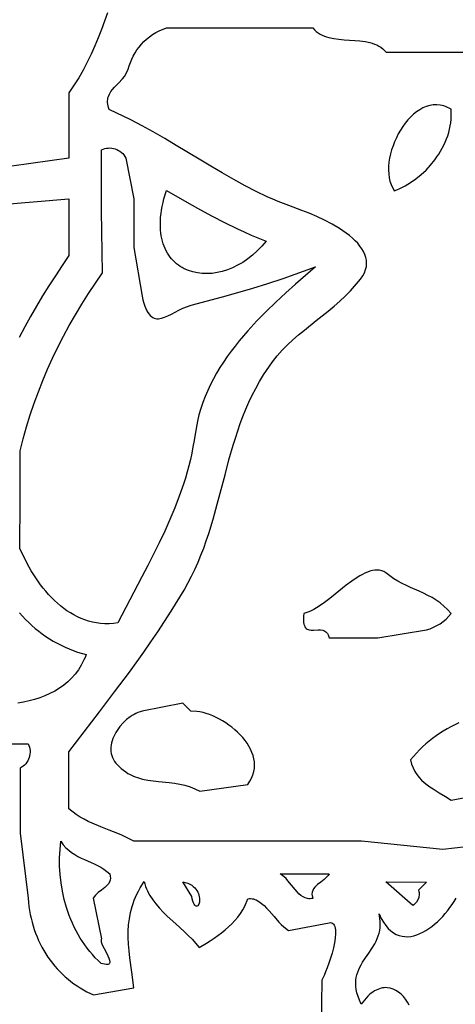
# Model space of a CAD drawing. Extents: x -38.8 to 24, y -17.1 to 3.4.
# Tile 14 of 29: x -34.167 to -33.631, y -2.349 to -1.138. Entities that reach past the tile are written whole.
import ezdxf

# ---------------------------------------------------------------- set-up
doc = ezdxf.new("R2010")
doc.units = 0

msp = doc.modelspace()

# ---------------------------------------------------------------- linework, layer by layer
at = {"color": 7, "linetype": 'CONTINUOUS'}
for p, q in [((-34.058964, -1.130103), (-34.066467, -1.150569)), ((-33.995389, -1.152139), (-33.986435, -1.148553)), ((-33.986435, -1.148553), (-33.896435, -1.148553)), ((-33.986435, -1.148553), (-33.986435, -1.148553)), ((-33.896435, -1.148553), (-33.806435, -1.148553)), ((-33.806435, -1.148553), (-33.804413, -1.150798)), ((-34.070428, -1.160716), (-34.07459, -1.170784)), ((-34.066467, -1.150569), (-34.070428, -1.160716)), ((-34.010765, -1.162309), (-34.007244, -1.159431)), ((-34.007244, -1.159431), (-34.003506, -1.156766)), ((-34.003506, -1.156766), (-33.999554, -1.15433)), ((-33.999554, -1.15433), (-33.995389, -1.152139)), ((-33.804413, -1.150798), (-33.802238, -1.15279)), ((-33.802238, -1.15279), (-33.79992, -1.154545)), ((-33.79992, -1.154545), (-33.79747, -1.156082)), ((-33.79747, -1.156082), (-33.794897, -1.157415)), ((-33.794897, -1.157415), (-33.792211, -1.158563)), ((-33.792211, -1.158563), (-33.789423, -1.159541)), ((-33.789423, -1.159541), (-33.786542, -1.160368)), ((-33.786542, -1.160368), (-33.780545, -1.161632)), ((-33.780545, -1.161632), (-33.774301, -1.162489)), ((-34.07459, -1.170784), (-34.079001, -1.180754)), ((-34.022624, -1.175635), (-34.019998, -1.172063)), ((-34.019998, -1.172063), (-34.017145, -1.16864)), ((-34.017145, -1.16864), (-34.014066, -1.165384)), ((-34.014066, -1.165384), (-34.010765, -1.162309)), ((-33.774301, -1.162489), (-33.767892, -1.163074)), ((-33.767892, -1.163074), (-33.761397, -1.163521)), ((-33.761397, -1.163521), (-33.754899, -1.163966)), ((-33.754899, -1.163966), (-33.748478, -1.164542)), ((-33.748478, -1.164542), (-33.742217, -1.165384)), ((-33.742217, -1.165384), (-33.736195, -1.166627)), ((-33.736195, -1.166627), (-33.7333, -1.167441)), ((-33.7333, -1.167441), (-33.730494, -1.168405)), ((-33.730494, -1.168405), (-33.72779, -1.169537)), ((-33.72779, -1.169537), (-33.725196, -1.170854)), ((-33.725196, -1.170854), (-33.722723, -1.172371)), ((-33.722723, -1.172371), (-33.720382, -1.174107)), ((-33.720382, -1.174107), (-33.716131, -1.178299)), ((-34.079001, -1.180754), (-34.083708, -1.190611)), ((-34.029107, -1.187092), (-34.027181, -1.183165)), ((-34.027181, -1.183165), (-34.025019, -1.179341)), ((-34.025019, -1.179341), (-34.022624, -1.175635)), ((-33.716131, -1.178299), (-33.611435, -1.178553)), ((-34.083708, -1.190611), (-34.088756, -1.200337)), ((-34.033444, -1.199329), (-34.032241, -1.19519)), ((-34.032241, -1.19519), (-34.030795, -1.191106)), ((-34.030795, -1.191106), (-34.029107, -1.187092)), ((-34.094193, -1.209916), (-34.106421, -1.228563)), ((-34.088756, -1.200337), (-34.094193, -1.209916)), ((-34.040428, -1.211195), (-34.038169, -1.20849)), ((-34.038169, -1.20849), (-34.036193, -1.20564)), ((-34.036193, -1.20564), (-34.033444, -1.199329)), ((-34.052806, -1.224127), (-34.050484, -1.221471)), ((-34.050484, -1.221471), (-34.045431, -1.216353)), ((-34.045431, -1.216353), (-34.040428, -1.211195)), ((-34.106421, -1.228563), (-34.106435, -1.308553)), ((-34.058322, -1.234698), (-34.057872, -1.233022)), ((-34.057872, -1.233022), (-34.056589, -1.229858)), ((-34.056589, -1.229858), (-34.054871, -1.226908)), ((-34.054871, -1.226908), (-34.052806, -1.224127)), ((-34.058783, -1.238266), (-34.058629, -1.236444)), ((-34.058771, -1.24017), (-34.058783, -1.238266)), ((-34.058584, -1.242161), (-34.058771, -1.24017)), ((-34.058629, -1.236444), (-34.058322, -1.234698)), ((-34.058208, -1.244244), (-34.058584, -1.242161)), ((-34.057634, -1.246426), (-34.058208, -1.244244)), ((-34.056851, -1.248712), (-34.057634, -1.246426)), ((-33.666834, -1.245257), (-33.670913, -1.246974)), ((-33.662662, -1.244023), (-33.666834, -1.245257)), ((-33.65841, -1.243303), (-33.662662, -1.244023)), ((-33.654093, -1.24313), (-33.65841, -1.243303)), ((-33.649724, -1.243536), (-33.654093, -1.24313)), ((-33.647524, -1.243966), (-33.649724, -1.243536)), ((-33.645316, -1.244554), (-33.647524, -1.243966)), ((-33.643101, -1.245302), (-33.645316, -1.244554)), ((-33.640882, -1.246215), (-33.643101, -1.245302)), ((-33.638659, -1.247298), (-33.640882, -1.246215)), ((-34.030125, -1.261469), (-34.056851, -1.248712)), ((-33.68604, -1.258014), (-33.689458, -1.261656)), ((-33.682464, -1.254692), (-33.68604, -1.258014)), ((-33.678742, -1.251724), (-33.682464, -1.254692)), ((-33.674887, -1.24914), (-33.678742, -1.251724)), ((-33.670913, -1.246974), (-33.674887, -1.24914)), ((-33.636435, -1.248553), (-33.638659, -1.247298)), ((-33.636144, -1.256841), (-33.636435, -1.248553)), ((-33.636435, -1.248553), (-33.636435, -1.248553)), ((-33.636346, -1.260965), (-33.636144, -1.256841)), ((-34.016434, -1.268762), (-34.030125, -1.261469)), ((-34.002572, -1.276521), (-34.016434, -1.268762)), ((-33.695761, -1.269771), (-33.698621, -1.27418)), ((-33.692702, -1.265586), (-33.695761, -1.269771)), ((-33.689458, -1.261656), (-33.692702, -1.265586)), ((-33.638252, -1.273192), (-33.637408, -1.269146)), ((-33.637408, -1.269146), (-33.636771, -1.265069)), ((-33.636771, -1.265069), (-33.636346, -1.260965)), ((-33.988574, -1.284639), (-34.002572, -1.276521)), ((-33.701268, -1.27878), (-33.703689, -1.283539)), ((-33.698621, -1.27418), (-33.701268, -1.27878)), ((-33.641939, -1.28508), (-33.640525, -1.281164)), ((-33.640525, -1.281164), (-33.639294, -1.277199)), ((-33.639294, -1.277199), (-33.638252, -1.273192)), ((-33.974476, -1.293009), (-33.988574, -1.284639)), ((-33.946125, -1.310076), (-33.974476, -1.293009)), ((-33.7078, -1.293402), (-33.709463, -1.298442)), ((-33.705871, -1.288423), (-33.7078, -1.293402)), ((-33.703689, -1.283539), (-33.705871, -1.288423)), ((-33.647191, -1.296477), (-33.645279, -1.292742)), ((-33.645279, -1.292742), (-33.643526, -1.288941)), ((-33.643526, -1.288941), (-33.641939, -1.28508)), ((-34.066435, -1.298553), (-34.064426, -1.297636)), ((-34.066435, -1.373553), (-34.066435, -1.298553)), ((-34.066435, -1.298553), (-34.066435, -1.298553)), ((-34.064426, -1.297636), (-34.062346, -1.296947)), ((-34.062346, -1.296947), (-34.060213, -1.296482)), ((-34.060213, -1.296482), (-34.058046, -1.296236)), ((-34.058046, -1.296236), (-34.055865, -1.296204)), ((-34.055865, -1.296204), (-34.053689, -1.296381)), ((-34.053689, -1.296381), (-34.051538, -1.296762)), ((-34.051538, -1.296762), (-34.04943, -1.297342)), ((-34.04943, -1.297342), (-34.047384, -1.298116)), ((-34.047384, -1.298116), (-34.045421, -1.299079)), ((-34.045421, -1.299079), (-34.043558, -1.300227)), ((-34.043558, -1.300227), (-34.041816, -1.301553)), ((-34.041816, -1.301553), (-34.040213, -1.303054)), ((-34.040213, -1.303054), (-34.03877, -1.304725)), ((-34.03877, -1.304725), (-34.036435, -1.308553)), ((-33.710847, -1.303511), (-33.711938, -1.308577)), ((-33.709463, -1.298442), (-33.710847, -1.303511)), ((-33.656259, -1.310648), (-33.653794, -1.307232)), ((-33.653794, -1.307232), (-33.651456, -1.303728)), ((-33.651456, -1.303728), (-33.649252, -1.300141)), ((-33.649252, -1.300141), (-33.647191, -1.296477)), ((-34.106435, -1.308553), (-34.176435, -1.318553)), ((-34.036435, -1.308553), (-34.026435, -1.358553)), ((-33.931943, -1.318559), (-33.946125, -1.310076)), ((-33.917804, -1.326864), (-33.931943, -1.318559)), ((-33.71319, -1.318571), (-33.713323, -1.323433)), ((-33.712724, -1.313608), (-33.71319, -1.318571)), ((-33.711938, -1.308577), (-33.712724, -1.313608)), ((-33.667221, -1.323316), (-33.661535, -1.317192)), ((-33.661535, -1.317192), (-33.656259, -1.310648)), ((-33.903744, -1.334885), (-33.917804, -1.326864)), ((-33.713323, -1.323433), (-33.71311, -1.328163)), ((-33.71311, -1.328163), (-33.712538, -1.332728)), ((-33.679569, -1.334119), (-33.673253, -1.328973)), ((-33.673253, -1.328973), (-33.667221, -1.323316)), ((-33.889798, -1.342514), (-33.903744, -1.334885)), ((-33.876004, -1.349644), (-33.889798, -1.342514)), ((-33.712538, -1.332728), (-33.711593, -1.337096)), ((-33.711593, -1.337096), (-33.710262, -1.341234)), ((-33.710262, -1.341234), (-33.706388, -1.348691)), ((-33.696178, -1.344453), (-33.692794, -1.342698)), ((-33.692794, -1.342698), (-33.689433, -1.340782)), ((-33.689433, -1.340782), (-33.686104, -1.338709)), ((-33.686104, -1.338709), (-33.679569, -1.334119)), ((-33.98942, -1.358495), (-33.986435, -1.348553)), ((-33.986435, -1.348553), (-33.958615, -1.364299)), ((-33.986435, -1.348553), (-33.986435, -1.348553)), ((-33.862395, -1.356168), (-33.876004, -1.349644)), ((-33.706388, -1.348691), (-33.702983, -1.347455)), ((-33.702983, -1.347455), (-33.699577, -1.346041)), ((-33.699577, -1.346041), (-33.696178, -1.344453)), ((-34.221435, -1.368553), (-34.106435, -1.358553)), ((-34.106435, -1.358553), (-34.106435, -1.428553)), ((-34.026435, -1.358553), (-34.026435, -1.418553)), ((-33.991622, -1.367939), (-33.990617, -1.363279)), ((-33.990617, -1.363279), (-33.98942, -1.358495)), ((-33.958615, -1.364299), (-33.944507, -1.37221)), ((-33.855672, -1.35917), (-33.862395, -1.356168)), ((-33.849009, -1.361979), (-33.855672, -1.35917)), ((-33.842411, -1.364583), (-33.849009, -1.361979)), ((-33.835881, -1.366969), (-33.842411, -1.364583)), ((-33.819953, -1.372866), (-33.835881, -1.366969)), ((-34.065127, -1.449471), (-34.066435, -1.373553)), ((-33.993532, -1.381168), (-33.993075, -1.376883)), ((-33.993075, -1.376883), (-33.99244, -1.372474)), ((-33.99244, -1.372474), (-33.991622, -1.367939)), ((-33.944507, -1.37221), (-33.929996, -1.380093)), ((-33.81097, -1.376513), (-33.819953, -1.372866)), ((-33.801625, -1.380601), (-33.81097, -1.376513)), ((-33.993926, -1.389359), (-33.993814, -1.385326)), ((-33.993873, -1.393266), (-33.993926, -1.389359)), ((-33.993814, -1.385326), (-33.993532, -1.381168)), ((-33.929996, -1.380093), (-33.914881, -1.387909)), ((-33.914881, -1.387909), (-33.898958, -1.395617)), ((-33.792155, -1.385113), (-33.801625, -1.380601)), ((-33.782798, -1.39003), (-33.792155, -1.385113)), ((-33.773792, -1.395335), (-33.782798, -1.39003)), ((-33.993658, -1.397046), (-33.993873, -1.393266)), ((-33.993286, -1.4007), (-33.993658, -1.397046)), ((-33.992761, -1.404227), (-33.993286, -1.4007)), ((-33.898958, -1.395617), (-33.890631, -1.399418)), ((-33.890631, -1.399418), (-33.882026, -1.403178)), ((-33.882026, -1.403178), (-33.86388, -1.410551)), ((-33.769495, -1.398127), (-33.773792, -1.395335)), ((-33.765375, -1.401009), (-33.769495, -1.398127)), ((-33.761461, -1.403979), (-33.765375, -1.401009)), ((-33.757783, -1.407035), (-33.761461, -1.403979)), ((-33.992087, -1.407627), (-33.992761, -1.404227)), ((-33.99127, -1.4109), (-33.992087, -1.407627)), ((-33.990312, -1.414045), (-33.99127, -1.4109)), ((-33.989219, -1.417063), (-33.990312, -1.414045)), ((-33.86388, -1.410551), (-33.869201, -1.416907)), ((-33.754372, -1.410175), (-33.757783, -1.407035)), ((-33.751255, -1.413395), (-33.754372, -1.410175)), ((-33.748465, -1.416694), (-33.751255, -1.413395)), ((-34.026435, -1.418553), (-34.016435, -1.478553)), ((-33.987994, -1.419953), (-33.989219, -1.417063)), ((-33.986642, -1.422714), (-33.987994, -1.419953)), ((-33.985167, -1.425348), (-33.986642, -1.422714)), ((-33.983574, -1.427852), (-33.985167, -1.425348)), ((-33.981867, -1.430228), (-33.983574, -1.427852)), ((-33.880552, -1.427959), (-33.886512, -1.432659)), ((-33.87477, -1.422709), (-33.880552, -1.427959)), ((-33.869201, -1.416907), (-33.87477, -1.422709)), ((-33.746029, -1.420071), (-33.748465, -1.416694)), ((-33.743979, -1.423521), (-33.746029, -1.420071)), ((-33.742342, -1.427044), (-33.743979, -1.423521)), ((-33.74115, -1.430637), (-33.742342, -1.427044)), ((-34.106435, -1.428553), (-34.11473, -1.440835)), ((-33.98005, -1.432474), (-33.981867, -1.430228)), ((-33.978127, -1.434592), (-33.98005, -1.432474)), ((-33.976103, -1.436579), (-33.978127, -1.434592)), ((-33.973981, -1.438437), (-33.976103, -1.436579)), ((-33.971767, -1.440165), (-33.973981, -1.438437)), ((-33.969465, -1.441762), (-33.971767, -1.440165)), ((-33.898831, -1.440417), (-33.905121, -1.443479)), ((-33.892617, -1.436811), (-33.898831, -1.440417)), ((-33.886512, -1.432659), (-33.892617, -1.436811)), ((-33.740432, -1.434297), (-33.74115, -1.430637)), ((-33.740537, -1.441813), (-33.740218, -1.438023)), ((-33.740218, -1.438023), (-33.740432, -1.434297)), ((-34.11473, -1.440835), (-34.122887, -1.453172)), ((-34.082444, -1.475202), (-34.065127, -1.449471)), ((-33.967078, -1.443229), (-33.969465, -1.441762)), ((-33.964612, -1.444566), (-33.967078, -1.443229)), ((-33.959456, -1.446845), (-33.964612, -1.444566)), ((-33.954033, -1.448599), (-33.959456, -1.446845)), ((-33.948376, -1.449825), (-33.954033, -1.448599)), ((-33.94252, -1.450522), (-33.948376, -1.449825)), ((-33.936499, -1.450687), (-33.94252, -1.450522)), ((-33.930347, -1.450319), (-33.936499, -1.450687)), ((-33.924099, -1.449416), (-33.930347, -1.450319)), ((-33.917789, -1.447977), (-33.924099, -1.449416)), ((-33.911451, -1.445998), (-33.917789, -1.447977)), ((-33.905121, -1.443479), (-33.911451, -1.445998)), ((-33.842997, -1.45673), (-33.803084, -1.442497)), ((-33.803084, -1.442497), (-33.815288, -1.452916)), ((-33.744991, -1.453538), (-33.742894, -1.449572)), ((-33.742894, -1.449572), (-33.741419, -1.445663)), ((-33.741419, -1.445663), (-33.740537, -1.441813)), ((-34.122887, -1.453172), (-34.130878, -1.465576)), ((-33.880372, -1.468553), (-33.861867, -1.46287)), ((-33.861867, -1.46287), (-33.842997, -1.45673)), ((-33.827556, -1.463562), (-33.839791, -1.474456)), ((-33.815288, -1.452916), (-33.827556, -1.463562)), ((-33.759865, -1.471682), (-33.747741, -1.457557)), ((-33.747741, -1.457557), (-33.744991, -1.453538)), ((-34.130878, -1.465576), (-34.138677, -1.47806)), ((-34.0906, -1.488163), (-34.082444, -1.475202)), ((-33.91737, -1.479123), (-33.898783, -1.473923)), ((-33.898783, -1.473923), (-33.880372, -1.468553)), ((-33.839791, -1.474456), (-33.851894, -1.485617)), ((-33.766431, -1.478259), (-33.759865, -1.471682)), ((-34.138677, -1.47806), (-34.146257, -1.490635)), ((-34.098421, -1.501203), (-34.0906, -1.488163)), ((-34.016435, -1.478553), (-34.015366, -1.482967)), ((-34.015366, -1.482967), (-34.014238, -1.486927)), ((-34.014238, -1.486927), (-34.013051, -1.490453)), ((-33.956156, -1.489596), (-33.91737, -1.479123)), ((-33.851894, -1.485617), (-33.863767, -1.497066)), ((-33.780301, -1.490695), (-33.773261, -1.484579)), ((-33.773261, -1.484579), (-33.766431, -1.478259)), ((-34.146257, -1.490635), (-34.153591, -1.503313)), ((-34.013051, -1.490453), (-34.011806, -1.493564)), ((-34.011806, -1.493564), (-34.010504, -1.496278)), ((-34.010504, -1.496278), (-34.009144, -1.498616)), ((-34.009144, -1.498616), (-34.007729, -1.500595)), ((-34.007729, -1.500595), (-34.006258, -1.502236)), ((-33.984545, -1.502445), (-33.980245, -1.500319)), ((-33.980245, -1.500319), (-33.975764, -1.497984)), ((-33.975764, -1.497984), (-33.97111, -1.495591)), ((-33.97111, -1.495591), (-33.966287, -1.493293)), ((-33.966287, -1.493293), (-33.956156, -1.489596)), ((-33.863767, -1.497066), (-33.875313, -1.508825)), ((-33.802128, -1.508316), (-33.787495, -1.496655)), ((-33.787495, -1.496655), (-33.780301, -1.490695)), ((-34.153591, -1.503313), (-34.160651, -1.516105)), ((-34.105909, -1.514337), (-34.098421, -1.501203)), ((-34.006258, -1.502236), (-34.004733, -1.503557)), ((-34.004733, -1.503557), (-34.003154, -1.504578)), ((-34.003154, -1.504578), (-34.001521, -1.505317)), ((-34.001521, -1.505317), (-33.999836, -1.505793)), ((-33.999836, -1.505793), (-33.998099, -1.506026)), ((-33.998099, -1.506026), (-33.996311, -1.506034)), ((-33.996311, -1.506034), (-33.994472, -1.505838)), ((-33.994472, -1.505838), (-33.992583, -1.505455)), ((-33.992583, -1.505455), (-33.98866, -1.504208)), ((-33.98866, -1.504208), (-33.984545, -1.502445)), ((-33.875313, -1.508825), (-33.886433, -1.520912)), ((-33.816724, -1.519968), (-33.802128, -1.508316)), ((-34.160651, -1.516105), (-34.167412, -1.529024)), ((-34.113064, -1.527575), (-34.105909, -1.514337)), ((-33.886433, -1.520912), (-33.891804, -1.527086)), ((-33.823872, -1.525918), (-33.816724, -1.519968)), ((-34.119886, -1.540932), (-34.113064, -1.527575)), ((-33.897031, -1.53335), (-33.902103, -1.539706)), ((-33.891804, -1.527086), (-33.897031, -1.53335)), ((-33.837596, -1.538317), (-33.830848, -1.532017)), ((-33.830848, -1.532017), (-33.823872, -1.525918)), ((-34.126377, -1.55442), (-34.119886, -1.540932)), ((-33.907007, -1.546158), (-33.911731, -1.552707)), ((-33.902103, -1.539706), (-33.907007, -1.546158)), ((-33.850191, -1.551723), (-33.844062, -1.544869)), ((-33.844062, -1.544869), (-33.837596, -1.538317)), ((-34.132536, -1.568051), (-34.126377, -1.55442)), ((-33.916264, -1.559356), (-33.920592, -1.566109)), ((-33.911731, -1.552707), (-33.916264, -1.559356)), ((-33.867029, -1.575111), (-33.85593, -1.55893)), ((-33.85593, -1.55893), (-33.850191, -1.551723)), ((-34.138365, -1.581839), (-34.132536, -1.568051)), ((-33.924704, -1.572966), (-33.928587, -1.579932)), ((-33.920592, -1.566109), (-33.924704, -1.572966)), ((-34.143864, -1.595795), (-34.138365, -1.581839)), ((-33.928587, -1.579932), (-33.932229, -1.587008)), ((-33.876663, -1.591749), (-33.872017, -1.583376)), ((-33.872017, -1.583376), (-33.867029, -1.575111)), ((-34.149034, -1.609933), (-34.143864, -1.595795)), ((-33.935618, -1.594198), (-33.938741, -1.601503)), ((-33.932229, -1.587008), (-33.935618, -1.594198)), ((-33.88099, -1.60022), (-33.876663, -1.591749)), ((-33.941587, -1.608926), (-33.944142, -1.61647)), ((-33.938741, -1.601503), (-33.941587, -1.608926)), ((-33.888784, -1.617432), (-33.885022, -1.608784)), ((-33.885022, -1.608784), (-33.88099, -1.60022)), ((-34.153876, -1.624265), (-34.149034, -1.609933)), ((-33.944142, -1.61647), (-33.946396, -1.624137)), ((-33.892299, -1.626157), (-33.888784, -1.617432)), ((-34.158389, -1.638804), (-34.153876, -1.624265)), ((-33.948335, -1.63193), (-33.951221, -1.647905)), ((-33.946396, -1.624137), (-33.948335, -1.63193)), ((-33.895591, -1.634953), (-33.892299, -1.626157)), ((-34.162575, -1.653562), (-34.158389, -1.638804)), ((-33.901601, -1.652724), (-33.898684, -1.64381)), ((-33.898684, -1.64381), (-33.895591, -1.634953)), ((-34.166435, -1.668553), (-34.162575, -1.653562)), ((-33.952401, -1.655859), (-33.953768, -1.663729)), ((-33.951221, -1.647905), (-33.952401, -1.655859)), ((-33.904367, -1.661684), (-33.901601, -1.652724)), ((-34.166435, -1.728553), (-34.166435, -1.668553)), ((-33.953768, -1.663729), (-33.955315, -1.67152)), ((-33.909541, -1.67972), (-33.904367, -1.661684)), ((-33.957035, -1.679236), (-33.95892, -1.686879)), ((-33.955315, -1.67152), (-33.957035, -1.679236)), ((-33.914395, -1.697859), (-33.909541, -1.67972)), ((-33.960965, -1.694454), (-33.963161, -1.701966)), ((-33.95892, -1.686879), (-33.960965, -1.694454)), ((-33.963161, -1.701966), (-33.965501, -1.709416)), ((-33.923911, -1.734209), (-33.914395, -1.697859)), ((-33.965501, -1.709416), (-33.970584, -1.724152)), ((-34.166551, -1.788604), (-34.166435, -1.728553)), ((-33.970584, -1.724152), (-33.976158, -1.738692)), ((-33.976158, -1.738692), (-33.982165, -1.753067)), ((-33.928954, -1.752303), (-33.923911, -1.734209)), ((-33.982165, -1.753067), (-33.988547, -1.767308)), ((-33.934443, -1.770263), (-33.928954, -1.752303)), ((-33.988547, -1.767308), (-33.995247, -1.781446)), ((-33.940567, -1.788032), (-33.937413, -1.779176)), ((-33.937413, -1.779176), (-33.934443, -1.770263)), ((-34.157723, -1.806853), (-34.166551, -1.788604)), ((-33.995247, -1.781446), (-34.002208, -1.795511)), ((-33.943927, -1.796827), (-33.940567, -1.788032)), ((-34.002208, -1.795511), (-34.009371, -1.809534)), ((-33.947519, -1.805551), (-33.943927, -1.796827)), ((-34.152636, -1.815845), (-34.157723, -1.806853)), ((-34.009371, -1.809534), (-34.016679, -1.823545)), ((-33.955488, -1.82276), (-33.951364, -1.814198)), ((-33.951364, -1.814198), (-33.947519, -1.805551)), ((-33.733078, -1.815635), (-33.736098, -1.81641)), ((-33.73012, -1.815179), (-33.733078, -1.815635)), ((-33.72723, -1.815068), (-33.73012, -1.815179)), ((-33.724411, -1.815325), (-33.72723, -1.815068)), ((-33.721669, -1.815975), (-33.724411, -1.815325)), ((-34.147103, -1.824626), (-34.152636, -1.815845)), ((-34.141124, -1.833105), (-34.147103, -1.824626)), ((-34.016679, -1.823545), (-34.046211, -1.880091)), ((-33.959914, -1.831229), (-33.955488, -1.82276)), ((-33.751961, -1.824233), (-33.75857, -1.828748)), ((-33.748703, -1.822224), (-33.751961, -1.824233)), ((-33.745483, -1.820413), (-33.748703, -1.822224)), ((-33.742306, -1.818824), (-33.745483, -1.820413)), ((-33.739176, -1.817481), (-33.742306, -1.818824)), ((-33.736098, -1.81641), (-33.739176, -1.817481)), ((-33.719009, -1.817043), (-33.721669, -1.815975)), ((-33.716435, -1.818553), (-33.719009, -1.817043)), ((-33.706843, -1.825654), (-33.716435, -1.818553)), ((-33.716435, -1.818553), (-33.716435, -1.818553)), ((-33.701806, -1.82867), (-33.706843, -1.825654)), ((-34.137967, -1.837202), (-34.141124, -1.833105)), ((-34.1347, -1.841189), (-34.137967, -1.837202)), ((-33.980569, -1.865539), (-33.964666, -1.8396)), ((-33.964666, -1.8396), (-33.959914, -1.831229)), ((-33.765272, -1.833761), (-33.778797, -1.844505)), ((-33.75857, -1.828748), (-33.765272, -1.833761)), ((-33.69665, -1.831422), (-33.701806, -1.82867)), ((-33.691403, -1.833976), (-33.69665, -1.831422)), ((-33.686097, -1.836402), (-33.691403, -1.833976)), ((-33.675427, -1.841138), (-33.686097, -1.836402)), ((-34.131321, -1.845054), (-34.1347, -1.841189)), ((-34.127832, -1.848786), (-34.131321, -1.845054)), ((-34.124232, -1.852373), (-34.127832, -1.848786)), ((-33.785542, -1.849845), (-33.792222, -1.854904)), ((-33.778797, -1.844505), (-33.785542, -1.849845)), ((-33.670123, -1.843585), (-33.675427, -1.841138)), ((-33.664881, -1.846175), (-33.670123, -1.843585)), ((-33.659731, -1.848977), (-33.664881, -1.846175)), ((-33.654703, -1.852057), (-33.659731, -1.848977)), ((-34.120521, -1.855804), (-34.124232, -1.852373)), ((-34.1167, -1.859068), (-34.120521, -1.855804)), ((-34.112768, -1.862152), (-34.1167, -1.859068)), ((-34.108726, -1.865046), (-34.112768, -1.862152)), ((-33.805236, -1.863395), (-33.808388, -1.865038)), ((-33.7988, -1.859486), (-33.805236, -1.863395)), ((-33.792222, -1.854904), (-33.7988, -1.859486)), ((-33.649826, -1.855486), (-33.654703, -1.852057)), ((-33.645133, -1.85933), (-33.649826, -1.855486)), ((-33.640652, -1.863657), (-33.645133, -1.85933)), ((-33.636414, -1.868536), (-33.640652, -1.863657)), ((-34.167232, -1.867651), (-34.163546, -1.871747)), ((-34.163546, -1.871747), (-34.159749, -1.875715)), ((-34.159749, -1.875715), (-34.155843, -1.879549)), ((-34.104575, -1.867738), (-34.108726, -1.865046)), ((-34.100313, -1.870216), (-34.104575, -1.867738)), ((-34.095941, -1.872469), (-34.100313, -1.870216)), ((-34.09146, -1.874485), (-34.095941, -1.872469)), ((-34.086869, -1.876254), (-34.09146, -1.874485)), ((-33.988775, -1.87829), (-33.980569, -1.865539)), ((-33.817864, -1.871813), (-33.818006, -1.874814)), ((-33.818006, -1.874814), (-33.817963, -1.877448)), ((-33.817525, -1.868419), (-33.817864, -1.871813)), ((-33.811491, -1.866438), (-33.817525, -1.868419)), ((-33.808388, -1.865038), (-33.811491, -1.866438)), ((-33.646102, -1.878307), (-33.642615, -1.875325)), ((-33.642615, -1.875325), (-33.636414, -1.868536)), ((-34.155843, -1.879549), (-34.15183, -1.883248)), ((-34.15183, -1.883248), (-34.147712, -1.886809)), ((-34.147712, -1.886809), (-34.143489, -1.890227)), ((-34.082168, -1.877762), (-34.086869, -1.876254)), ((-34.077359, -1.879), (-34.082168, -1.877762)), ((-34.07244, -1.879955), (-34.077359, -1.879)), ((-34.067412, -1.880616), (-34.07244, -1.879955)), ((-34.062275, -1.880972), (-34.067412, -1.880616)), ((-34.057029, -1.881011), (-34.062275, -1.880972)), ((-34.051674, -1.880721), (-34.057029, -1.881011)), ((-34.046211, -1.880091), (-34.051674, -1.880721)), ((-33.997138, -1.890916), (-33.988775, -1.87829)), ((-33.817963, -1.877448), (-33.817746, -1.879737)), ((-33.817746, -1.879737), (-33.817366, -1.881705)), ((-33.817366, -1.881705), (-33.816834, -1.883374)), ((-33.816834, -1.883374), (-33.816161, -1.884769)), ((-33.816161, -1.884769), (-33.815359, -1.885912)), ((-33.815359, -1.885912), (-33.814439, -1.886827)), ((-33.814439, -1.886827), (-33.813412, -1.887537)), ((-33.813412, -1.887537), (-33.812289, -1.888065)), ((-33.812289, -1.888065), (-33.811082, -1.888436)), ((-33.666435, -1.888553), (-33.662064, -1.887171)), ((-33.662064, -1.887171), (-33.65782, -1.885442)), ((-33.65782, -1.885442), (-33.653729, -1.883379)), ((-33.653729, -1.883379), (-33.649815, -1.880996)), ((-33.649815, -1.880996), (-33.646102, -1.878307)), ((-34.143489, -1.890227), (-34.139164, -1.893499)), ((-34.139164, -1.893499), (-34.134737, -1.896624)), ((-34.134737, -1.896624), (-34.130211, -1.899596)), ((-34.130211, -1.899596), (-34.125587, -1.902413)), ((-34.005649, -1.903433), (-33.997138, -1.890916)), ((-33.811082, -1.888436), (-33.808458, -1.888795)), ((-33.808458, -1.888795), (-33.805631, -1.888802)), ((-33.805631, -1.888802), (-33.799723, -1.888505)), ((-33.799723, -1.888505), (-33.796823, -1.888573)), ((-33.796823, -1.888573), (-33.794077, -1.889035)), ((-33.794077, -1.889035), (-33.79279, -1.889472)), ((-33.79279, -1.889472), (-33.791575, -1.890078)), ((-33.791575, -1.890078), (-33.790445, -1.890875)), ((-33.790445, -1.890875), (-33.789408, -1.891887)), ((-33.789408, -1.891887), (-33.788478, -1.893138)), ((-33.788478, -1.893138), (-33.787665, -1.89465)), ((-33.787665, -1.89465), (-33.786435, -1.898553)), ((-33.786435, -1.898553), (-33.726435, -1.898553)), ((-33.726435, -1.898553), (-33.666435, -1.888553)), ((-34.125587, -1.902413), (-34.120867, -1.905072)), ((-34.120867, -1.905072), (-34.116051, -1.907569)), ((-34.116051, -1.907569), (-34.111141, -1.909902)), ((-34.111141, -1.909902), (-34.10614, -1.912067)), ((-34.10614, -1.912067), (-34.101048, -1.91406)), ((-34.014299, -1.915857), (-34.005649, -1.903433)), ((-34.101048, -1.91406), (-34.095866, -1.915879)), ((-34.095866, -1.915879), (-34.085243, -1.91898)), ((-34.086534, -1.922365), (-34.087941, -1.925637)), ((-34.085243, -1.91898), (-34.086534, -1.922365)), ((-34.031979, -1.940493), (-34.014299, -1.915857)), ((-34.091089, -1.931848), (-34.094664, -1.937625)), ((-34.087941, -1.925637), (-34.091089, -1.931848)), ((-34.102997, -1.947927), (-34.107708, -1.952476)), ((-34.098641, -1.942981), (-34.102997, -1.947927)), ((-34.094664, -1.937625), (-34.098641, -1.942981)), ((-34.050106, -1.964952), (-34.031979, -1.940493)), ((-34.118101, -1.960432), (-34.123735, -1.963862)), ((-34.11275, -1.956641), (-34.118101, -1.960432)), ((-34.107708, -1.952476), (-34.11275, -1.956641)), ((-34.142106, -1.972113), (-34.14864, -1.974223)), ((-34.135762, -1.969691), (-34.142106, -1.972113)), ((-34.12963, -1.966945), (-34.135762, -1.969691)), ((-34.123735, -1.963862), (-34.12963, -1.966945)), ((-34.068607, -1.989362), (-34.050106, -1.964952)), ((-34.16218, -1.977556), (-34.169139, -1.978804)), ((-34.155339, -1.976033), (-34.16218, -1.977556)), ((-34.14864, -1.974223), (-34.155339, -1.976033)), ((-33.966435, -1.978553), (-34.016435, -1.988553)), ((-33.956435, -1.988553), (-33.966435, -1.978553)), ((-33.966435, -1.978553), (-33.966435, -1.978553)), ((-34.106435, -2.038553), (-34.068607, -1.989362)), ((-34.031049, -1.995436), (-34.035588, -1.99896)), ((-34.028693, -1.99388), (-34.031049, -1.995436)), ((-34.026292, -1.992474), (-34.028693, -1.99388)), ((-34.023856, -1.991229), (-34.026292, -1.992474)), ((-34.021394, -1.990154), (-34.023856, -1.991229)), ((-34.018917, -1.989258), (-34.021394, -1.990154)), ((-34.016435, -1.988553), (-34.018917, -1.989258)), ((-33.949132, -1.988864), (-33.956435, -1.988553)), ((-33.945304, -1.989449), (-33.949132, -1.988864)), ((-33.941387, -1.990306), (-33.945304, -1.989449)), ((-33.937404, -1.991423), (-33.941387, -1.990306)), ((-33.933377, -1.992789), (-33.937404, -1.991423)), ((-33.929329, -1.994392), (-33.933377, -1.992789)), ((-33.925281, -1.996222), (-33.929329, -1.994392)), ((-33.921257, -1.998266), (-33.925281, -1.996222)), ((-34.043696, -2.007385), (-34.047109, -2.012128)), ((-34.03983, -2.00297), (-34.043696, -2.007385)), ((-34.035588, -1.99896), (-34.03983, -2.00297)), ((-33.917278, -2.000514), (-33.921257, -1.998266)), ((-33.913367, -2.002955), (-33.917278, -2.000514)), ((-33.909547, -2.005576), (-33.913367, -2.002955)), ((-33.905839, -2.008367), (-33.909547, -2.005576)), ((-33.902265, -2.011316), (-33.905839, -2.008367)), ((-33.636569, -2.007616), (-33.641305, -2.010221)), ((-33.631716, -2.005148), (-33.636569, -2.007616)), ((-33.626744, -2.002816), (-33.631716, -2.005148)), ((-34.051207, -2.019686), (-34.052261, -2.022284)), ((-34.04999, -2.017121), (-34.051207, -2.019686)), ((-34.048621, -2.014598), (-34.04999, -2.017121)), ((-34.047109, -2.012128), (-34.048621, -2.014598)), ((-33.898849, -2.014412), (-33.902265, -2.011316)), ((-33.895612, -2.017644), (-33.898849, -2.014412)), ((-33.892577, -2.021), (-33.895612, -2.017644)), ((-33.889766, -2.024469), (-33.892577, -2.021)), ((-33.654827, -2.018882), (-33.659113, -2.022057)), ((-33.650432, -2.015852), (-33.654827, -2.018882)), ((-33.645925, -2.012966), (-33.650432, -2.015852)), ((-33.641305, -2.010221), (-33.645925, -2.012966)), ((-34.226435, -2.028553), (-34.156435, -2.028553)), ((-34.156435, -2.028553), (-34.155518, -2.030562)), ((-34.155518, -2.030562), (-34.154829, -2.032642)), ((-34.154829, -2.032642), (-34.154364, -2.034775)), ((-34.054658, -2.032809), (-34.054753, -2.035425)), ((-34.054351, -2.030177), (-34.054658, -2.032809)), ((-34.053843, -2.027539), (-34.054351, -2.030177)), ((-34.053143, -2.024905), (-34.053843, -2.027539)), ((-34.052261, -2.022284), (-34.053143, -2.024905)), ((-33.887201, -2.02804), (-33.889766, -2.024469)), ((-33.884905, -2.031701), (-33.887201, -2.02804)), ((-33.8829, -2.035441), (-33.884905, -2.031701)), ((-33.67133, -2.032472), (-33.675195, -2.036247)), ((-33.667362, -2.02885), (-33.67133, -2.032472)), ((-33.66329, -2.025379), (-33.667362, -2.02885)), ((-33.659113, -2.022057), (-33.66329, -2.025379)), ((-34.155224, -2.045558), (-34.155998, -2.047604)), ((-34.154644, -2.04345), (-34.155224, -2.045558)), ((-34.154263, -2.041299), (-34.154644, -2.04345)), ((-34.154364, -2.034775), (-34.154118, -2.036942)), ((-34.154086, -2.039123), (-34.154263, -2.041299)), ((-34.154118, -2.036942), (-34.154086, -2.039123)), ((-34.106497, -2.108623), (-34.106435, -2.038553)), ((-34.054753, -2.035425), (-34.054627, -2.038014)), ((-34.054627, -2.038014), (-34.05427, -2.040568)), ((-34.05427, -2.040568), (-34.053672, -2.043077)), ((-34.053672, -2.043077), (-34.052824, -2.04553)), ((-34.052824, -2.04553), (-34.051715, -2.047918)), ((-33.881208, -2.039248), (-33.8829, -2.035441)), ((-33.879852, -2.043112), (-33.881208, -2.039248)), ((-33.878854, -2.047021), (-33.879852, -2.043112)), ((-33.67896, -2.040176), (-33.686198, -2.048507)), ((-33.675195, -2.036247), (-33.67896, -2.040176)), ((-34.162607, -2.056218), (-34.166435, -2.058553)), ((-34.160936, -2.054775), (-34.162607, -2.056218)), ((-34.159435, -2.053172), (-34.160936, -2.054775)), ((-34.158109, -2.05143), (-34.159435, -2.053172)), ((-34.156961, -2.049567), (-34.158109, -2.05143)), ((-34.155998, -2.047604), (-34.156961, -2.049567)), ((-34.051715, -2.047918), (-34.050337, -2.050231)), ((-34.050337, -2.050231), (-34.048678, -2.052459)), ((-34.048678, -2.052459), (-34.044482, -2.056622)), ((-34.044482, -2.056622), (-34.041908, -2.059061)), ((-33.878236, -2.050964), (-33.878854, -2.047021)), ((-33.878021, -2.054929), (-33.878236, -2.050964)), ((-33.878231, -2.058904), (-33.878021, -2.054929)), ((-33.686198, -2.048507), (-33.684921, -2.053603)), ((-33.684921, -2.053603), (-33.683205, -2.058262)), ((-34.166435, -2.058553), (-34.166435, -2.138553)), ((-34.041908, -2.059061), (-34.039254, -2.061261)), ((-34.039254, -2.061261), (-34.036525, -2.063237)), ((-34.036525, -2.063237), (-34.033725, -2.065003)), ((-34.033725, -2.065003), (-34.030859, -2.066574)), ((-34.030859, -2.066574), (-34.027932, -2.067963)), ((-34.027932, -2.067963), (-34.024949, -2.069185)), ((-34.024949, -2.069185), (-34.021913, -2.070255)), ((-33.881633, -2.070785), (-33.880015, -2.066844)), ((-33.880015, -2.066844), (-33.878888, -2.06288)), ((-33.878888, -2.06288), (-33.878231, -2.058904)), ((-33.683205, -2.058262), (-33.68109, -2.06252)), ((-33.68109, -2.06252), (-33.678619, -2.066414)), ((-33.678619, -2.066414), (-33.675831, -2.069981)), ((-34.021913, -2.070255), (-34.015704, -2.071992)), ((-34.015704, -2.071992), (-34.009343, -2.073288)), ((-34.009343, -2.073288), (-34.002866, -2.074258)), ((-34.002866, -2.074258), (-33.996311, -2.075015)), ((-33.996311, -2.075015), (-33.983116, -2.076345)), ((-33.983116, -2.076345), (-33.97655, -2.077147)), ((-33.97655, -2.077147), (-33.970055, -2.078192)), ((-33.970055, -2.078192), (-33.963667, -2.079593)), ((-33.963667, -2.079593), (-33.957424, -2.081465)), ((-33.957424, -2.081465), (-33.954368, -2.082613)), ((-33.945521, -2.087077), (-33.886435, -2.078553)), ((-33.886435, -2.078553), (-33.883766, -2.074692)), ((-33.883766, -2.074692), (-33.881633, -2.070785)), ((-33.675831, -2.069981), (-33.672769, -2.073256)), ((-33.672769, -2.073256), (-33.669474, -2.076278)), ((-33.669474, -2.076278), (-33.665987, -2.079082)), ((-33.665987, -2.079082), (-33.662348, -2.081707)), ((-33.662348, -2.081707), (-33.658601, -2.084187)), ((-33.954368, -2.082613), (-33.951363, -2.083922)), ((-33.951363, -2.083922), (-33.945521, -2.087077)), ((-33.658601, -2.084187), (-33.650941, -2.088864)), ((-33.650941, -2.088864), (-33.643338, -2.093407)), ((-33.643338, -2.093407), (-33.636122, -2.09811)), ((-33.636122, -2.09811), (-33.586435, -2.088553)), ((-34.097385, -2.115677), (-34.106497, -2.108623)), ((-34.0926, -2.11871), (-34.097385, -2.115677)), ((-34.087691, -2.121471), (-34.0926, -2.11871)), ((-34.082677, -2.124), (-34.087691, -2.121471)), ((-34.077578, -2.126341), (-34.082677, -2.124)), ((-34.067209, -2.130622), (-34.077578, -2.126341)), ((-34.166435, -2.138553), (-34.156435, -2.218553)), ((-34.056747, -2.134648), (-34.067209, -2.130622)), ((-34.046356, -2.138756), (-34.056747, -2.134648)), ((-34.041237, -2.140944), (-34.046356, -2.138756)), ((-34.036197, -2.143279), (-34.041237, -2.140944)), ((-34.117913, -2.168757), (-34.116435, -2.148553)), ((-34.116435, -2.148553), (-34.113388, -2.152741)), ((-34.116435, -2.148553), (-34.116435, -2.148553)), ((-34.113388, -2.152741), (-34.110117, -2.156402)), ((-34.031256, -2.145801), (-34.036197, -2.143279)), ((-34.026435, -2.148553), (-34.031256, -2.145801)), ((-33.886435, -2.148553), (-34.026435, -2.148553)), ((-33.746435, -2.148553), (-33.886435, -2.148553)), ((-33.646435, -2.158553), (-33.746435, -2.148553)), ((-33.565938, -2.149559), (-33.646435, -2.158553)), ((-34.110117, -2.156402), (-34.106649, -2.159599)), ((-34.106649, -2.159599), (-34.103012, -2.162399)), ((-34.103012, -2.162399), (-34.099232, -2.164865)), ((-34.099232, -2.164865), (-34.095339, -2.167062)), ((-34.117844, -2.179014), (-34.117913, -2.168757)), ((-34.095339, -2.167062), (-34.091358, -2.169054)), ((-34.091358, -2.169054), (-34.087318, -2.170907)), ((-34.087318, -2.170907), (-34.079171, -2.174453)), ((-34.079171, -2.174453), (-34.075119, -2.176275)), ((-34.075119, -2.176275), (-34.071118, -2.178216)), ((-34.071118, -2.178216), (-34.067195, -2.18034)), ((-34.117234, -2.189311), (-34.117844, -2.179014)), ((-34.116077, -2.199601), (-34.117234, -2.189311)), ((-34.067195, -2.18034), (-34.063377, -2.182713)), ((-34.063377, -2.182713), (-34.056171, -2.188462)), ((-34.056171, -2.188462), (-34.055433, -2.191299)), ((-33.846435, -2.188553), (-33.786435, -2.188553)), ((-33.841506, -2.192155), (-33.846435, -2.188553)), ((-33.846435, -2.188553), (-33.846435, -2.188553)), ((-33.787583, -2.190497), (-33.789032, -2.192301)), ((-33.786435, -2.188553), (-33.787583, -2.190497)), ((-34.114373, -2.209835), (-34.116077, -2.199601)), ((-34.05877, -2.202093), (-34.060421, -2.203779)), ((-34.057367, -2.200288), (-34.05877, -2.202093)), ((-34.056271, -2.198336), (-34.057367, -2.200288)), ((-34.055543, -2.196207), (-34.056271, -2.198336)), ((-34.055244, -2.193871), (-34.055543, -2.196207)), ((-34.055433, -2.191299), (-34.055244, -2.193871)), ((-34.018566, -2.205798), (-34.01369, -2.197984)), ((-34.01369, -2.197984), (-34.01297, -2.200967)), ((-34.01297, -2.200967), (-34.012065, -2.203894)), ((-33.966435, -2.198553), (-33.963204, -2.19919)), ((-33.955314, -2.216329), (-33.966435, -2.198553)), ((-33.966435, -2.198553), (-33.966435, -2.198553)), ((-33.963204, -2.19919), (-33.960295, -2.200074)), ((-33.960295, -2.200074), (-33.957696, -2.201178)), ((-33.957696, -2.201178), (-33.955393, -2.202476)), ((-33.955393, -2.202476), (-33.953372, -2.20394)), ((-33.839186, -2.194451), (-33.841506, -2.192155)), ((-33.836931, -2.196978), (-33.839186, -2.194451)), ((-33.832522, -2.202435), (-33.836931, -2.196978)), ((-33.828092, -2.20794), (-33.832522, -2.202435)), ((-33.800592, -2.201771), (-33.802421, -2.203387)), ((-33.796603, -2.198683), (-33.800592, -2.201771)), ((-33.792586, -2.195602), (-33.796603, -2.198683)), ((-33.79072, -2.193993), (-33.792586, -2.195602)), ((-33.789032, -2.192301), (-33.79072, -2.193993)), ((-33.683587, -2.227311), (-33.716435, -2.198553)), ((-33.716435, -2.198553), (-33.666442, -2.198612)), ((-33.666442, -2.198612), (-33.676435, -2.208553)), ((-34.112118, -2.219967), (-34.114373, -2.209835)), ((-34.073823, -2.21478), (-34.076435, -2.218553)), ((-34.072133, -2.213087), (-34.073823, -2.21478)), ((-34.070268, -2.211485), (-34.072133, -2.213087)), ((-34.066252, -2.20843), (-34.070268, -2.211485)), ((-34.062258, -2.205378), (-34.066252, -2.20843)), ((-34.060421, -2.203779), (-34.062258, -2.205378)), ((-34.024398, -2.217298), (-34.022642, -2.213488)), ((-34.022642, -2.213488), (-34.0207, -2.209656)), ((-34.0207, -2.209656), (-34.018566, -2.205798)), ((-34.012065, -2.203894), (-34.010985, -2.206766)), ((-34.010985, -2.206766), (-34.00974, -2.209586)), ((-34.00974, -2.209586), (-34.008339, -2.212358)), ((-34.008339, -2.212358), (-34.006791, -2.215084)), ((-34.006791, -2.215084), (-34.003294, -2.22041)), ((-33.953372, -2.20394), (-33.95162, -2.205544)), ((-33.95162, -2.205544), (-33.950124, -2.207262)), ((-33.950124, -2.207262), (-33.94887, -2.209065)), ((-33.94887, -2.209065), (-33.947845, -2.210928)), ((-33.947845, -2.210928), (-33.947035, -2.212824)), ((-33.947035, -2.212824), (-33.946427, -2.214725)), ((-33.946427, -2.214725), (-33.946007, -2.216606)), ((-33.82581, -2.210527), (-33.828092, -2.20794)), ((-33.823452, -2.212905), (-33.82581, -2.210527)), ((-33.820995, -2.215003), (-33.823452, -2.212905)), ((-33.818416, -2.216746), (-33.820995, -2.215003)), ((-33.807203, -2.211), (-33.807456, -2.213332)), ((-33.807456, -2.213332), (-33.806401, -2.218706)), ((-33.806511, -2.208869), (-33.807203, -2.211)), ((-33.805442, -2.206908), (-33.806511, -2.208869)), ((-33.804059, -2.20509), (-33.805442, -2.206908)), ((-33.802421, -2.203387), (-33.804059, -2.20509)), ((-33.676435, -2.208553), (-33.675972, -2.210084)), ((-33.675972, -2.210084), (-33.675688, -2.211635)), ((-33.675626, -2.214743), (-33.675834, -2.216278)), ((-33.675688, -2.211635), (-33.675575, -2.213192)), ((-33.675575, -2.213192), (-33.675626, -2.214743)), ((-34.156435, -2.218553), (-34.156045, -2.223578)), ((-34.156045, -2.223578), (-34.155494, -2.22855)), ((-34.109309, -2.229949), (-34.112118, -2.219967)), ((-34.076435, -2.218553), (-34.066435, -2.268553)), ((-34.028616, -2.228643), (-34.027378, -2.224871)), ((-34.027378, -2.224871), (-34.025974, -2.221091)), ((-34.025974, -2.221091), (-34.024398, -2.217298)), ((-34.003294, -2.22041), (-33.999324, -2.225585)), ((-33.999324, -2.225585), (-33.994959, -2.230631)), ((-33.954645, -2.219408), (-33.955314, -2.216329)), ((-33.953921, -2.221983), (-33.954645, -2.219408)), ((-33.953158, -2.224081), (-33.953921, -2.221983)), ((-33.952367, -2.22573), (-33.953158, -2.224081)), ((-33.951563, -2.226956), (-33.952367, -2.22573)), ((-33.950759, -2.227786), (-33.951563, -2.226956)), ((-33.94721, -2.226932), (-33.947812, -2.227681)), ((-33.946688, -2.225949), (-33.94721, -2.226932)), ((-33.946261, -2.224756), (-33.946688, -2.225949)), ((-33.945941, -2.223382), (-33.946261, -2.224756)), ((-33.946007, -2.216606), (-33.945762, -2.218438)), ((-33.945678, -2.220197), (-33.945941, -2.223382)), ((-33.945762, -2.218438), (-33.945678, -2.220197)), ((-33.890032, -2.228381), (-33.886349, -2.21905)), ((-33.886349, -2.21905), (-33.884596, -2.218852)), ((-33.884596, -2.218852), (-33.882862, -2.218855)), ((-33.882862, -2.218855), (-33.881146, -2.219049)), ((-33.881146, -2.219049), (-33.879448, -2.219423)), ((-33.879448, -2.219423), (-33.877767, -2.219966)), ((-33.877767, -2.219966), (-33.876102, -2.220667)), ((-33.876102, -2.220667), (-33.872819, -2.222499)), ((-33.872819, -2.222499), (-33.869593, -2.224832)), ((-33.869593, -2.224832), (-33.866419, -2.227576)), ((-33.81569, -2.218061), (-33.818416, -2.216746)), ((-33.812794, -2.218875), (-33.81569, -2.218061)), ((-33.811276, -2.219071), (-33.812794, -2.218875)), ((-33.809706, -2.219114), (-33.811276, -2.219071)), ((-33.808082, -2.218996), (-33.809706, -2.219114)), ((-33.806401, -2.218706), (-33.808082, -2.218996)), ((-33.682288, -2.226477), (-33.683587, -2.227311)), ((-33.681082, -2.225517), (-33.682288, -2.226477)), ((-33.678976, -2.223266), (-33.681082, -2.225517)), ((-33.677327, -2.220656), (-33.678976, -2.223266)), ((-33.676191, -2.217783), (-33.677327, -2.220656)), ((-33.675834, -2.216278), (-33.676191, -2.217783)), ((-33.637743, -2.230009), (-33.635064, -2.226245)), ((-33.635064, -2.226245), (-33.632553, -2.222438)), ((-33.632553, -2.222438), (-33.630223, -2.218612)), ((-34.155494, -2.22855), (-34.154783, -2.233464)), ((-34.154783, -2.233464), (-34.153916, -2.238319)), ((-34.153916, -2.238319), (-34.152895, -2.24311)), ((-34.107696, -2.234868), (-34.109309, -2.229949)), ((-34.105943, -2.239732), (-34.107696, -2.234868)), ((-34.03205, -2.243739), (-34.030623, -2.23618)), ((-34.030623, -2.23618), (-34.028616, -2.228643)), ((-33.994959, -2.230631), (-33.990273, -2.235571)), ((-33.990273, -2.235571), (-33.985344, -2.240426)), ((-33.949969, -2.228246), (-33.950759, -2.227786)), ((-33.949205, -2.228365), (-33.949969, -2.228246)), ((-33.948481, -2.228167), (-33.949205, -2.228365)), ((-33.947812, -2.227681), (-33.948481, -2.228167)), ((-33.898651, -2.241607), (-33.895417, -2.237312)), ((-33.895417, -2.237312), (-33.892531, -2.232901)), ((-33.892531, -2.232901), (-33.890032, -2.228381)), ((-33.866419, -2.227576), (-33.86329, -2.230645)), ((-33.86329, -2.230645), (-33.860203, -2.233949)), ((-33.860203, -2.233949), (-33.854127, -2.240915)), ((-33.723565, -2.246525), (-33.72494, -2.237892)), ((-33.72494, -2.237892), (-33.72233, -2.243274)), ((-33.64666, -2.240816), (-33.643554, -2.237317)), ((-33.643554, -2.237317), (-33.640577, -2.233707)), ((-33.640577, -2.233707), (-33.637743, -2.230009)), ((-34.152895, -2.24311), (-34.151722, -2.247835)), ((-34.151722, -2.247835), (-34.1504, -2.25249)), ((-34.104051, -2.244535), (-34.105943, -2.239732)), ((-34.102018, -2.249271), (-34.104051, -2.244535)), ((-34.099844, -2.253933), (-34.102018, -2.249271)), ((-34.03338, -2.259069), (-34.03295, -2.251356)), ((-34.03295, -2.251356), (-34.03205, -2.243739)), ((-33.985344, -2.240426), (-33.975058, -2.249972)), ((-33.975058, -2.249972), (-33.96471, -2.259445)), ((-33.910064, -2.253715), (-33.906013, -2.249817)), ((-33.906013, -2.249817), (-33.902196, -2.245778)), ((-33.902196, -2.245778), (-33.898651, -2.241607)), ((-33.854127, -2.240915), (-33.848147, -2.247769)), ((-33.848147, -2.247769), (-33.84518, -2.250934)), ((-33.84518, -2.250934), (-33.84222, -2.253807)), ((-33.8363, -2.258325), (-33.786435, -2.248553)), ((-33.786435, -2.248553), (-33.78468, -2.248507)), ((-33.78468, -2.248507), (-33.783167, -2.248829)), ((-33.783167, -2.248829), (-33.781885, -2.249498)), ((-33.781885, -2.249498), (-33.780822, -2.25049)), ((-33.780822, -2.25049), (-33.779967, -2.251783)), ((-33.723638, -2.254368), (-33.723435, -2.250538)), ((-33.723435, -2.250538), (-33.723565, -2.246525)), ((-33.72233, -2.243274), (-33.71956, -2.248017)), ((-33.71956, -2.248017), (-33.716641, -2.252146)), ((-33.660135, -2.253239), (-33.656634, -2.250415)), ((-33.656634, -2.250415), (-33.653213, -2.247387)), ((-33.653213, -2.247387), (-33.649884, -2.24418)), ((-33.649884, -2.24418), (-33.64666, -2.240816)), ((-34.1504, -2.25249), (-34.14893, -2.257073)), ((-34.14893, -2.257073), (-34.147317, -2.261581)), ((-34.147317, -2.261581), (-34.145561, -2.26601)), ((-34.09753, -2.258516), (-34.099844, -2.253933)), ((-34.095074, -2.263014), (-34.09753, -2.258516)), ((-34.092477, -2.267421), (-34.095074, -2.263014)), ((-34.033394, -2.266912), (-34.03338, -2.259069)), ((-33.96471, -2.259445), (-33.959703, -2.264209)), ((-33.923232, -2.264487), (-33.918712, -2.261058)), ((-33.918712, -2.261058), (-33.914309, -2.257465)), ((-33.914309, -2.257465), (-33.910064, -2.253715)), ((-33.84222, -2.253807), (-33.8363, -2.258325)), ((-33.779967, -2.251783), (-33.77931, -2.253356)), ((-33.77931, -2.253356), (-33.77884, -2.255186)), ((-33.778437, -2.261994), (-33.778898, -2.267408)), ((-33.77884, -2.255186), (-33.778545, -2.25725)), ((-33.778545, -2.25725), (-33.778414, -2.259527)), ((-33.778414, -2.259527), (-33.778437, -2.261994)), ((-33.725955, -2.264916), (-33.724927, -2.261543)), ((-33.724927, -2.261543), (-33.724145, -2.258032)), ((-33.724145, -2.258032), (-33.723638, -2.254368)), ((-33.716641, -2.252146), (-33.713587, -2.255683)), ((-33.713587, -2.255683), (-33.710411, -2.25865)), ((-33.710411, -2.25865), (-33.707124, -2.261071)), ((-33.707124, -2.261071), (-33.703741, -2.262968)), ((-33.703741, -2.262968), (-33.700272, -2.264365)), ((-33.682099, -2.264641), (-33.678387, -2.263515)), ((-33.678387, -2.263515), (-33.674679, -2.262049)), ((-33.674679, -2.262049), (-33.670987, -2.260265)), ((-33.670987, -2.260265), (-33.667324, -2.258187)), ((-33.667324, -2.258187), (-33.663702, -2.255837)), ((-33.663702, -2.255837), (-33.660135, -2.253239)), ((-34.145561, -2.26601), (-34.143665, -2.270357)), ((-34.143665, -2.270357), (-34.141633, -2.27462)), ((-34.141633, -2.27462), (-34.139466, -2.278795)), ((-34.089737, -2.271731), (-34.092477, -2.267421)), ((-34.086855, -2.275938), (-34.089737, -2.271731)), ((-34.066733, -2.269286), (-34.066848, -2.270148)), ((-34.066848, -2.270148), (-34.066597, -2.272213)), ((-34.066435, -2.268553), (-34.066733, -2.269286)), ((-34.066597, -2.272213), (-34.065811, -2.274655)), ((-34.065811, -2.274655), (-34.064622, -2.277382)), ((-34.033046, -2.274923), (-34.033394, -2.266912)), ((-34.032392, -2.283139), (-34.033046, -2.274923)), ((-33.959703, -2.264209), (-33.954909, -2.269021)), ((-33.954909, -2.269021), (-33.946263, -2.278878)), ((-33.946263, -2.278878), (-33.937118, -2.273704)), ((-33.937118, -2.273704), (-33.932474, -2.270818)), ((-33.932474, -2.270818), (-33.927832, -2.267743)), ((-33.927832, -2.267743), (-33.923232, -2.264487)), ((-33.779841, -2.273315), (-33.781176, -2.279536)), ((-33.778898, -2.267408), (-33.779841, -2.273315)), ((-33.73377, -2.280255), (-33.730225, -2.274365)), ((-33.730225, -2.274365), (-33.728633, -2.271313)), ((-33.728633, -2.271313), (-33.7272, -2.268168)), ((-33.7272, -2.268168), (-33.725955, -2.264916)), ((-33.700272, -2.264365), (-33.696731, -2.265284)), ((-33.696731, -2.265284), (-33.693131, -2.265748)), ((-33.693131, -2.265748), (-33.689483, -2.265781)), ((-33.689483, -2.265781), (-33.685802, -2.265404)), ((-33.685802, -2.265404), (-33.682099, -2.264641)), ((-34.139466, -2.278795), (-34.137166, -2.282879)), ((-34.137166, -2.282879), (-34.134737, -2.28687)), ((-34.134737, -2.28687), (-34.13218, -2.290763)), ((-34.08383, -2.280036), (-34.086855, -2.275938)), ((-34.080662, -2.284019), (-34.08383, -2.280036)), ((-34.077351, -2.287881), (-34.080662, -2.284019)), ((-34.064622, -2.277382), (-34.061558, -2.283321)), ((-34.061558, -2.283321), (-34.058451, -2.289291)), ((-34.031485, -2.291594), (-34.032392, -2.283139)), ((-33.782817, -2.285893), (-33.784674, -2.292208)), ((-33.781176, -2.279536), (-33.782817, -2.285893)), ((-33.741492, -2.291592), (-33.737603, -2.285957)), ((-33.737603, -2.285957), (-33.73377, -2.280255)), ((-34.13218, -2.290763), (-34.129498, -2.294556)), ((-34.129498, -2.294556), (-34.126693, -2.298247)), ((-34.126693, -2.298247), (-34.123769, -2.301831)), ((-34.073895, -2.291617), (-34.077351, -2.287881)), ((-34.070296, -2.29522), (-34.073895, -2.291617)), ((-34.066551, -2.298684), (-34.070296, -2.29522)), ((-34.060723, -2.299965), (-34.066551, -2.298684)), ((-34.058242, -2.299827), (-34.059353, -2.299987)), ((-34.058451, -2.289291), (-34.05721, -2.292056)), ((-34.057375, -2.299495), (-34.058242, -2.299827)), ((-34.056733, -2.299003), (-34.057375, -2.299495)), ((-34.05721, -2.292056), (-34.05635, -2.294551)), ((-34.056302, -2.298363), (-34.056733, -2.299003)), ((-34.05635, -2.294551), (-34.056004, -2.296684)), ((-34.056064, -2.297586), (-34.056302, -2.298363)), ((-34.056004, -2.296684), (-34.056064, -2.297586)), ((-34.029135, -2.309374), (-34.031485, -2.291594)), ((-33.786659, -2.298302), (-33.788684, -2.303997)), ((-33.784674, -2.292208), (-33.786659, -2.298302)), ((-33.746924, -2.300184), (-33.745206, -2.297281)), ((-33.745206, -2.297281), (-33.741492, -2.291592)), ((-34.123769, -2.301831), (-34.120727, -2.305306)), ((-34.120727, -2.305306), (-34.117569, -2.308668)), ((-34.117569, -2.308668), (-34.114299, -2.311916)), ((-34.114299, -2.311916), (-34.110918, -2.315045)), ((-34.059353, -2.299987), (-34.060723, -2.299965)), ((-34.026435, -2.328553), (-34.029135, -2.309374)), ((-33.790662, -2.309114), (-33.792503, -2.313476)), ((-33.788684, -2.303997), (-33.790662, -2.309114)), ((-33.752198, -2.31253), (-33.751178, -2.309303)), ((-33.751178, -2.309303), (-33.749939, -2.306179)), ((-33.749939, -2.306179), (-33.748511, -2.303145)), ((-33.748511, -2.303145), (-33.746924, -2.300184)), ((-34.110918, -2.315045), (-34.107429, -2.318052)), ((-34.107429, -2.318052), (-34.103835, -2.320935)), ((-34.103835, -2.320935), (-34.100138, -2.32369)), ((-34.100138, -2.32369), (-34.09634, -2.326315)), ((-33.795423, -2.319219), (-33.796435, -2.388553)), ((-33.792503, -2.313476), (-33.795423, -2.319219)), ((-33.753663, -2.322985), (-33.75347, -2.319356)), ((-33.753522, -2.326779), (-33.753663, -2.322985)), ((-33.75347, -2.319356), (-33.752972, -2.315876)), ((-33.752972, -2.315876), (-33.752198, -2.31253)), ((-34.09634, -2.326315), (-34.092444, -2.328806)), ((-34.092444, -2.328806), (-34.088452, -2.33116)), ((-34.088452, -2.33116), (-34.084367, -2.333374)), ((-34.084367, -2.333374), (-34.075927, -2.33737)), ((-34.075927, -2.33737), (-34.026435, -2.328553)), ((-33.753018, -2.330751), (-33.753522, -2.326779)), ((-33.752122, -2.334918), (-33.753018, -2.330751)), ((-33.750806, -2.339293), (-33.752122, -2.334918)), ((-33.734561, -2.335355), (-33.736598, -2.337053)), ((-33.73253, -2.333856), (-33.734561, -2.335355)), ((-33.730506, -2.332553), (-33.73253, -2.333856)), ((-33.728493, -2.33144), (-33.730506, -2.332553)), ((-33.726492, -2.330511), (-33.728493, -2.33144)), ((-33.724506, -2.329762), (-33.726492, -2.330511)), ((-33.722536, -2.329186), (-33.724506, -2.329762)), ((-33.720584, -2.328779), (-33.722536, -2.329186)), ((-33.718654, -2.328536), (-33.720584, -2.328779)), ((-33.716746, -2.328451), (-33.718654, -2.328536)), ((-33.714864, -2.328519), (-33.716746, -2.328451)), ((-33.711184, -2.329092), (-33.714864, -2.328519)), ((-33.70763, -2.330214), (-33.711184, -2.329092)), ((-33.704221, -2.331843), (-33.70763, -2.330214)), ((-33.700972, -2.333936), (-33.704221, -2.331843)), ((-33.697902, -2.336452), (-33.700972, -2.333936)), ((-33.749039, -2.343894), (-33.750806, -2.339293)), ((-33.746794, -2.348733), (-33.749039, -2.343894)), ((-33.738638, -2.338957), (-33.746794, -2.348733)), ((-33.736598, -2.337053), (-33.738638, -2.338957)), ((-33.695028, -2.339348), (-33.697902, -2.336452)), ((-33.692366, -2.342583), (-33.695028, -2.339348)), ((-33.689935, -2.346113), (-33.692366, -2.342583)), ((-33.687752, -2.349898), (-33.689935, -2.346113))]:
    msp.add_line(p, q, dxfattribs=at)

doc.saveas('drawing.dxf')
